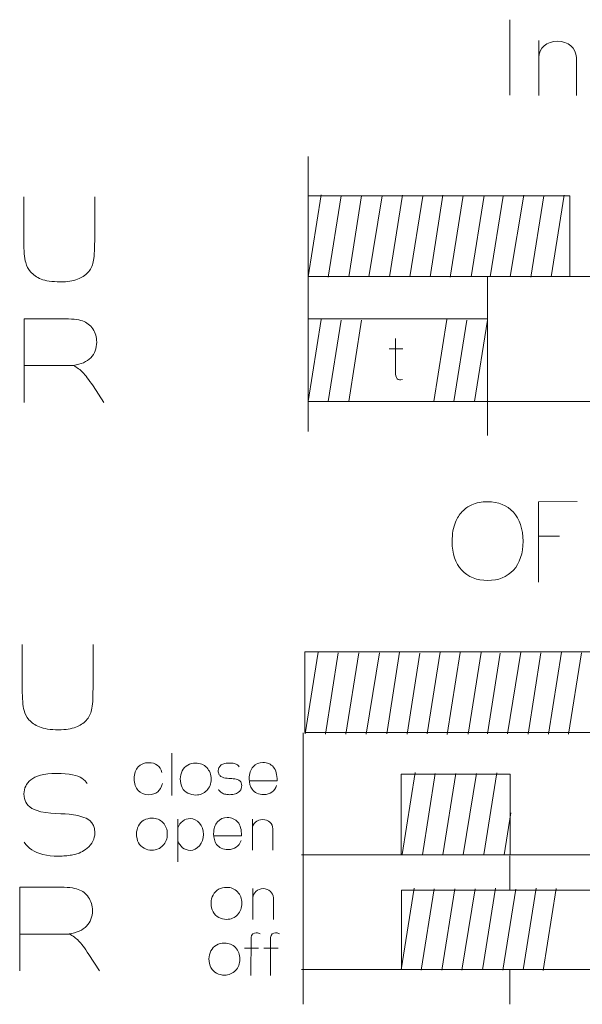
# Model space of a CAD drawing. Header units: millimetres. Extents: x 5 to 192, y 9 to 98.
# Tile 4 of 52: x 24 to 32, y 40 to 54. Entities that reach past the tile are written whole.
import ezdxf

# ---------------------------------------------------------------- set-up
doc = ezdxf.new("R2010")
doc.units = ezdxf.units.MM
doc.header["$MEASUREMENT"] = 0
doc.layers.add('Vrstva 1', color=7, linetype='Continuous')

msp = doc.modelspace()

# ---------------------------------------------------------------- linework, layer by layer
at = {"layer": 'Vrstva 1', "color": 250, "lineweight": 5}
for points in [[(30.63, 54.054), (30.63, 54.054), (30.63, 53.007), (30.63, 53.007)], [(31.028, 53.765), (31.028, 53.765), (31.028, 53.004), (31.028, 53.004)], [(31.55, 53.54), (31.55, 53.54), (31.55, 53.004), (31.55, 53.004)], [(27.834, 52.158), (27.834, 52.158), (27.834, 51.62), (27.834, 51.62)], [(28.013, 51.628), (28.013, 51.628), (27.833, 50.493), (27.833, 50.493)], [(28.29, 51.615), (28.29, 51.615), (28.111, 50.488), (28.111, 50.488)], [(28.575, 51.615), (28.575, 51.615), (28.397, 50.491), (28.397, 50.491)], [(28.859, 51.615), (28.859, 51.615), (28.675, 50.489), (28.675, 50.489)], [(29.14, 51.624), (29.14, 51.624), (28.961, 50.493), (28.961, 50.493)], [(29.421, 51.611), (29.421, 51.611), (29.243, 50.491), (29.243, 50.491)], [(29.702, 51.624), (29.702, 51.624), (29.523, 50.493), (29.523, 50.493)], [(29.98, 51.619), (29.98, 51.619), (29.8, 50.485), (29.8, 50.485)], [(30.271, 51.619), (30.271, 51.619), (30.092, 50.49), (30.092, 50.49)], [(30.534, 51.611), (30.534, 51.611), (30.356, 50.492), (30.356, 50.492)], [(30.82, 51.624), (30.82, 51.624), (30.635, 50.494), (30.635, 50.494)], [(31.098, 51.615), (31.098, 51.615), (30.919, 50.488), (30.919, 50.488)], [(31.382, 51.624), (31.382, 51.624), (31.203, 50.489), (31.203, 50.489)], [(27.834, 50.492), (27.834, 50.492), (27.834, 49.913), (27.834, 49.913)], [(30.318, 50.502), (30.318, 50.502), (30.318, 49.904), (30.318, 49.904)], [(31.459, 50.496), (31.459, 50.496), (32.885, 50.496), (32.885, 50.496)], [(28.013, 49.902), (28.013, 49.902), (27.833, 48.766), (27.833, 48.766)], [(28.29, 49.889), (28.29, 49.889), (28.111, 48.762), (28.111, 48.762)], [(28.575, 49.889), (28.575, 49.889), (28.397, 48.764), (28.397, 48.764)], [(29.756, 49.902), (29.756, 49.902), (29.575, 48.766), (29.575, 48.766)], [(30.032, 49.889), (30.032, 49.889), (29.854, 48.762), (29.854, 48.762)], [(30.318, 49.889), (30.318, 49.889), (30.139, 48.764), (30.139, 48.764)], [(28.956, 49.492), (28.956, 49.492), (29.144, 49.492), (29.144, 49.492)], [(24.591, 49.261), (24.591, 49.261), (23.895, 49.261), (23.895, 49.261)], [(27.834, 48.77), (27.834, 48.77), (27.834, 48.346), (27.834, 48.346)], [(30.318, 48.77), (30.318, 48.77), (30.318, 48.292), (30.318, 48.292)], [(30.324, 48.765), (30.324, 48.765), (32.89, 48.765), (32.89, 48.765)], [(31.025, 46.898), (31.025, 46.898), (31.317, 46.898), (31.317, 46.898)], [(27.974, 45.293), (27.974, 45.293), (27.794, 44.158), (27.794, 44.158)], [(28.251, 45.28), (28.251, 45.28), (28.072, 44.154), (28.072, 44.154)], [(28.537, 45.28), (28.537, 45.28), (28.358, 44.156), (28.358, 44.156)], [(28.821, 45.28), (28.821, 45.28), (28.636, 44.154), (28.636, 44.154)], [(29.101, 45.289), (29.101, 45.289), (28.922, 44.158), (28.922, 44.158)], [(29.382, 45.276), (29.382, 45.276), (29.205, 44.156), (29.205, 44.156)], [(29.663, 45.289), (29.663, 45.289), (29.484, 44.158), (29.484, 44.158)], [(29.942, 45.285), (29.942, 45.285), (29.762, 44.151), (29.762, 44.151)], [(30.233, 45.285), (30.233, 45.285), (30.053, 44.156), (30.053, 44.156)], [(30.495, 45.276), (30.495, 45.276), (30.318, 44.157), (30.318, 44.157)], [(30.781, 45.289), (30.781, 45.289), (30.597, 44.159), (30.597, 44.159)], [(31.059, 45.28), (31.059, 45.28), (30.881, 44.154), (30.881, 44.154)], [(31.343, 45.289), (31.343, 45.289), (31.164, 44.155), (31.164, 44.155)], [(31.621, 45.28), (31.621, 45.28), (31.443, 44.154), (31.443, 44.154)], [(27.764, 44.172), (27.764, 44.172), (27.764, 40.412), (27.764, 40.412)], [(25.946, 43.892), (25.946, 43.892), (25.947, 43.305), (25.947, 43.305)], [(29.318, 43.622), (29.318, 43.622), (29.138, 42.487), (29.138, 42.487)], [(29.595, 43.609), (29.595, 43.609), (29.416, 42.483), (29.416, 42.483)], [(29.881, 43.609), (29.881, 43.609), (29.702, 42.485), (29.702, 42.485)], [(30.165, 43.609), (30.165, 43.609), (29.98, 42.483), (29.98, 42.483)], [(30.446, 43.618), (30.446, 43.618), (30.266, 42.487), (30.266, 42.487)], [(26.026, 42.976), (26.026, 42.976), (26.026, 42.388), (26.026, 42.388)], [(27.062, 42.976), (27.062, 42.976), (27.062, 42.547), (27.062, 42.547)], [(30.641, 43.065), (30.641, 43.065), (30.549, 42.485), (30.549, 42.485)], [(27.345, 42.849), (27.345, 42.849), (27.345, 42.547), (27.345, 42.547)], [(27.741, 42.483), (27.741, 42.483), (34.183, 42.483), (34.183, 42.483)], [(30.63, 42.468), (30.63, 42.468), (30.63, 41.998), (30.63, 41.998)], [(29.302, 42.023), (29.302, 42.023), (29.122, 40.888), (29.122, 40.888)], [(30.429, 42.019), (30.429, 42.019), (30.249, 40.888), (30.249, 40.888)], [(30.991, 42.019), (30.991, 42.019), (30.811, 40.888), (30.811, 40.888)], [(27.069, 42.018), (27.069, 42.018), (27.069, 41.588), (27.069, 41.588)], [(27.352, 41.891), (27.352, 41.891), (27.352, 41.588), (27.352, 41.588)], [(29.579, 42.01), (29.579, 42.01), (29.4, 40.883), (29.4, 40.883)], [(29.864, 42.01), (29.864, 42.01), (29.686, 40.886), (29.686, 40.886)], [(30.148, 42.01), (30.148, 42.01), (29.964, 40.884), (29.964, 40.884)], [(30.71, 42.006), (30.71, 42.006), (30.532, 40.886), (30.532, 40.886)], [(31.269, 42.014), (31.269, 42.014), (31.089, 40.881), (31.089, 40.881)], [(24.532, 41.385), (24.532, 41.385), (23.837, 41.385), (23.837, 41.385)], [(26.951, 41.189), (26.951, 41.189), (27.148, 41.189), (27.148, 41.189)], [(27.221, 41.189), (27.221, 41.189), (27.418, 41.189), (27.418, 41.189)], [(27.74, 40.893), (27.74, 40.893), (29.125, 40.893), (29.125, 40.893)], [(30.63, 40.892), (30.63, 40.892), (30.63, 40.412), (30.63, 40.412)]]:
    msp.add_open_spline(points, degree=3, dxfattribs=at)
for points, knots in [([(31.028, 53.532), (31.028, 53.657), (31.145, 53.758), (31.289, 53.758), (31.289, 53.758), (31.433, 53.758), (31.55, 53.657), (31.55, 53.532)], [0, 0, 0, 0, 0.5, 0.5, 0.5, 0.5, 1, 1, 1, 1]), ([(24.876, 51.6), (24.876, 51.6), (24.876, 50.992), (24.876, 50.992), (24.876, 50.992), (24.876, 50.852), (24.869, 50.754), (24.856, 50.697), (24.856, 50.697), (24.842, 50.639), (24.818, 50.591), (24.782, 50.551), (24.782, 50.551), (24.746, 50.512), (24.697, 50.48), (24.637, 50.457), (24.637, 50.457), (24.577, 50.433), (24.498, 50.422), (24.4, 50.422), (24.4, 50.422), (24.283, 50.422), (24.194, 50.434), (24.133, 50.46), (24.133, 50.46), (24.072, 50.486), (24.024, 50.519), (23.989, 50.56), (23.989, 50.56), (23.954, 50.6), (23.931, 50.643), (23.92, 50.688), (23.92, 50.688), (23.903, 50.754), (23.895, 50.852), (23.895, 50.982), (23.895, 50.982), (23.895, 50.982), (23.895, 51.6), (23.895, 51.6)], [0, 0, 0, 0, 0.1, 0.1, 0.1, 0.1, 0.2, 0.2, 0.2, 0.2, 0.3, 0.3, 0.3, 0.3, 0.4, 0.4, 0.4, 0.4, 0.5, 0.5, 0.5, 0.5, 0.6, 0.6, 0.6, 0.6, 0.7, 0.7, 0.7, 0.7, 0.8, 0.8, 0.8, 0.8, 0.9, 0.9, 0.9, 0.9, 1, 1, 1, 1]), ([(27.834, 50.496), (27.834, 50.496), (31.458, 50.496), (31.458, 50.496), (31.458, 50.496), (31.458, 50.496), (31.458, 51.615), (31.458, 51.615), (31.458, 51.615), (31.458, 51.615), (27.834, 51.615), (27.834, 51.615), (27.834, 51.615), (27.834, 51.615), (27.834, 50.496), (27.834, 50.496)], [0, 0, 0, 0, 0.25, 0.25, 0.25, 0.25, 0.5, 0.5, 0.5, 0.5, 0.75, 0.75, 0.75, 0.75, 1, 1, 1, 1]), ([(23.898, 48.752), (23.898, 48.752), (23.898, 49.911), (23.898, 49.911), (23.898, 49.911), (23.898, 49.911), (24.421, 49.911), (24.421, 49.911), (24.421, 49.911), (24.552, 49.911), (24.647, 49.901), (24.707, 49.88), (24.707, 49.88), (24.767, 49.859), (24.814, 49.822), (24.85, 49.769), (24.85, 49.769), (24.886, 49.716), (24.904, 49.655), (24.904, 49.586), (24.904, 49.586), (24.904, 49.5), (24.876, 49.428), (24.822, 49.371), (24.822, 49.371), (24.768, 49.314), (24.687, 49.279), (24.579, 49.264), (24.579, 49.264), (24.633, 49.234), (24.677, 49.202), (24.712, 49.167), (24.712, 49.167), (24.747, 49.131), (24.794, 49.069), (24.853, 48.979), (24.853, 48.979), (24.853, 48.979), (25.004, 48.752), (25.004, 48.752)], [0, 0, 0, 0, 0.1, 0.1, 0.1, 0.1, 0.2, 0.2, 0.2, 0.2, 0.3, 0.3, 0.3, 0.3, 0.4, 0.4, 0.4, 0.4, 0.5, 0.5, 0.5, 0.5, 0.6, 0.6, 0.6, 0.6, 0.7, 0.7, 0.7, 0.7, 0.8, 0.8, 0.8, 0.8, 0.9, 0.9, 0.9, 0.9, 1, 1, 1, 1]), ([(30.321, 49.91), (30.321, 49.91), (27.834, 49.91), (27.834, 49.91), (27.834, 49.91), (27.834, 49.91), (27.834, 48.765), (27.834, 48.765), (27.834, 48.765), (27.834, 48.765), (30.321, 48.765), (30.321, 48.765), (30.321, 48.765), (30.321, 48.765), (30.321, 49.91), (30.321, 49.91)], [0, 0, 0, 0, 0.25, 0.25, 0.25, 0.25, 0.5, 0.5, 0.5, 0.5, 0.75, 0.75, 0.75, 0.75, 1, 1, 1, 1]), ([(29.045, 49.638), (29.045, 49.638), (29.045, 49.173), (29.045, 49.173), (29.045, 49.173), (29.045, 49.089), (29.072, 49.042), (29.142, 49.07)], [0, 0, 0, 0, 0.5, 0.5, 0.5, 0.5, 1, 1, 1, 1]), ([(29.829, 46.823), (29.829, 46.931), (29.844, 47.021), (29.875, 47.094), (29.875, 47.094), (29.898, 47.147), (29.93, 47.196), (29.97, 47.239), (29.97, 47.239), (30.009, 47.281), (30.053, 47.313), (30.1, 47.333), (30.1, 47.333), (30.164, 47.361), (30.236, 47.375), (30.319, 47.375), (30.319, 47.375), (30.468, 47.375), (30.587, 47.327), (30.677, 47.23), (30.677, 47.23), (30.766, 47.134), (30.811, 47), (30.811, 46.828), (30.811, 46.828), (30.811, 46.658), (30.767, 46.524), (30.678, 46.428), (30.678, 46.428), (30.589, 46.332), (30.47, 46.284), (30.322, 46.284), (30.322, 46.284), (30.171, 46.284), (30.051, 46.332), (29.962, 46.427), (29.962, 46.427), (29.873, 46.523), (29.829, 46.655), (29.829, 46.823)], [0, 0, 0, 0, 0.1, 0.1, 0.1, 0.1, 0.2, 0.2, 0.2, 0.2, 0.3, 0.3, 0.3, 0.3, 0.4, 0.4, 0.4, 0.4, 0.5, 0.5, 0.5, 0.5, 0.6, 0.6, 0.6, 0.6, 0.7, 0.7, 0.7, 0.7, 0.8, 0.8, 0.8, 0.8, 0.9, 0.9, 0.9, 0.9, 1, 1, 1, 1]), ([(31.025, 46.259), (31.025, 46.259), (31.025, 47.376), (31.025, 47.376), (31.025, 47.376), (31.025, 47.376), (31.561, 47.378), (31.561, 47.378)], [0, 0, 0, 0, 0.5, 0.5, 0.5, 0.5, 1, 1, 1, 1]), ([(24.853, 45.395), (24.853, 45.395), (24.853, 44.786), (24.853, 44.786), (24.853, 44.786), (24.853, 44.647), (24.847, 44.549), (24.833, 44.491), (24.833, 44.491), (24.82, 44.434), (24.795, 44.385), (24.759, 44.346), (24.759, 44.346), (24.723, 44.306), (24.674, 44.275), (24.614, 44.251), (24.614, 44.251), (24.554, 44.228), (24.475, 44.216), (24.377, 44.216), (24.377, 44.216), (24.26, 44.216), (24.171, 44.229), (24.11, 44.255), (24.11, 44.255), (24.05, 44.28), (24.002, 44.313), (23.966, 44.354), (23.966, 44.354), (23.931, 44.395), (23.908, 44.438), (23.897, 44.483), (23.897, 44.483), (23.881, 44.549), (23.873, 44.647), (23.873, 44.777), (23.873, 44.777), (23.873, 44.777), (23.873, 45.395), (23.873, 45.395)], [0, 0, 0, 0, 0.1, 0.1, 0.1, 0.1, 0.2, 0.2, 0.2, 0.2, 0.3, 0.3, 0.3, 0.3, 0.4, 0.4, 0.4, 0.4, 0.5, 0.5, 0.5, 0.5, 0.6, 0.6, 0.6, 0.6, 0.7, 0.7, 0.7, 0.7, 0.8, 0.8, 0.8, 0.8, 0.9, 0.9, 0.9, 0.9, 1, 1, 1, 1]), ([(27.787, 44.178), (27.787, 44.178), (39.255, 44.178), (39.255, 44.178), (39.255, 44.178), (39.255, 44.178), (39.255, 45.297), (39.255, 45.297), (39.255, 45.297), (39.255, 45.297), (27.787, 45.297), (27.787, 45.297), (27.787, 45.297), (27.787, 45.297), (27.787, 44.178), (27.787, 44.178)], [0, 0, 0, 0, 0.25, 0.25, 0.25, 0.25, 0.5, 0.5, 0.5, 0.5, 0.75, 0.75, 0.75, 0.75, 1, 1, 1, 1]), ([(25.814, 43.469), (25.803, 43.419), (25.781, 43.381), (25.749, 43.355), (25.749, 43.355), (25.718, 43.329), (25.675, 43.316), (25.622, 43.316), (25.622, 43.316), (25.562, 43.316), (25.513, 43.336), (25.478, 43.375), (25.478, 43.375), (25.442, 43.414), (25.424, 43.468), (25.424, 43.537), (25.424, 43.537), (25.424, 43.607), (25.442, 43.662), (25.478, 43.7), (25.478, 43.7), (25.514, 43.74), (25.563, 43.759), (25.624, 43.759), (25.624, 43.759), (25.674, 43.759), (25.714, 43.748), (25.744, 43.726), (25.744, 43.726), (25.774, 43.703), (25.795, 43.67), (25.808, 43.624)], [0, 0, 0, 0, 0.125, 0.125, 0.125, 0.125, 0.25, 0.25, 0.25, 0.25, 0.375, 0.375, 0.375, 0.375, 0.5, 0.5, 0.5, 0.5, 0.625, 0.625, 0.625, 0.625, 0.75, 0.75, 0.75, 0.75, 0.875, 0.875, 0.875, 0.875, 1, 1, 1, 1]), ([(26.062, 43.538), (26.062, 43.575), (26.071, 43.612), (26.089, 43.646), (26.089, 43.646), (26.107, 43.681), (26.132, 43.708), (26.165, 43.726), (26.165, 43.726), (26.198, 43.744), (26.235, 43.754), (26.275, 43.754), (26.275, 43.754), (26.337, 43.754), (26.389, 43.733), (26.429, 43.691), (26.429, 43.691), (26.469, 43.65), (26.489, 43.597), (26.489, 43.533), (26.489, 43.533), (26.489, 43.469), (26.469, 43.416), (26.428, 43.374), (26.428, 43.374), (26.388, 43.332), (26.337, 43.311), (26.276, 43.311), (26.276, 43.311), (26.238, 43.311), (26.202, 43.32), (26.167, 43.337), (26.167, 43.337), (26.133, 43.355), (26.107, 43.38), (26.089, 43.414), (26.089, 43.414), (26.071, 43.448), (26.062, 43.49), (26.062, 43.538)], [0, 0, 0, 0, 0.1, 0.1, 0.1, 0.1, 0.2, 0.2, 0.2, 0.2, 0.3, 0.3, 0.3, 0.3, 0.4, 0.4, 0.4, 0.4, 0.5, 0.5, 0.5, 0.5, 0.6, 0.6, 0.6, 0.6, 0.7, 0.7, 0.7, 0.7, 0.8, 0.8, 0.8, 0.8, 0.9, 0.9, 0.9, 0.9, 1, 1, 1, 1]), ([(26.879, 43.701), (26.879, 43.701), (26.868, 43.715), (26.868, 43.715), (26.868, 43.715), (26.868, 43.715), (26.854, 43.729), (26.854, 43.729), (26.854, 43.729), (26.854, 43.729), (26.846, 43.734), (26.846, 43.734), (26.846, 43.734), (26.846, 43.734), (26.836, 43.739), (26.836, 43.739), (26.836, 43.739), (26.836, 43.739), (26.824, 43.744), (26.824, 43.744), (26.824, 43.744), (26.824, 43.744), (26.81, 43.748), (26.81, 43.748), (26.81, 43.748), (26.81, 43.748), (26.795, 43.751), (26.795, 43.751), (26.795, 43.751), (26.795, 43.751), (26.759, 43.754), (26.759, 43.754), (26.759, 43.754), (26.759, 43.754), (26.717, 43.754), (26.717, 43.754), (26.717, 43.754), (26.717, 43.754), (26.697, 43.752), (26.697, 43.752), (26.697, 43.752), (26.697, 43.752), (26.68, 43.749), (26.68, 43.749), (26.68, 43.749), (26.68, 43.749), (26.664, 43.745), (26.664, 43.745), (26.664, 43.745), (26.664, 43.745), (26.651, 43.74), (26.651, 43.74), (26.651, 43.74), (26.651, 43.74), (26.639, 43.735), (26.639, 43.735), (26.639, 43.735), (26.639, 43.735), (26.629, 43.728), (26.629, 43.728), (26.629, 43.728), (26.629, 43.728), (26.62, 43.721), (26.62, 43.721), (26.62, 43.721), (26.62, 43.721), (26.613, 43.713), (26.613, 43.713), (26.613, 43.713), (26.613, 43.713), (26.606, 43.704), (26.606, 43.704), (26.606, 43.704), (26.606, 43.704), (26.601, 43.695), (26.601, 43.695), (26.601, 43.695), (26.601, 43.695), (26.596, 43.686), (26.596, 43.686), (26.596, 43.686), (26.596, 43.686), (26.593, 43.677), (26.593, 43.677), (26.593, 43.677), (26.593, 43.677), (26.591, 43.667), (26.591, 43.667), (26.591, 43.667), (26.591, 43.667), (26.589, 43.657), (26.589, 43.657), (26.589, 43.657), (26.589, 43.657), (26.589, 43.645), (26.589, 43.645), (26.589, 43.645), (26.589, 43.645), (26.589, 43.633), (26.589, 43.633), (26.589, 43.633), (26.589, 43.633), (26.591, 43.621), (26.591, 43.621), (26.591, 43.621), (26.591, 43.621), (26.594, 43.611), (26.594, 43.611), (26.594, 43.611), (26.594, 43.611), (26.597, 43.602), (26.597, 43.602), (26.597, 43.602), (26.597, 43.602), (26.602, 43.593), (26.602, 43.593), (26.602, 43.593), (26.602, 43.593), (26.608, 43.585), (26.608, 43.585), (26.608, 43.585), (26.608, 43.585), (26.615, 43.577), (26.615, 43.577), (26.615, 43.577), (26.615, 43.577), (26.625, 43.569), (26.625, 43.569), (26.625, 43.569), (26.675, 43.537), (26.751, 43.543), (26.796, 43.538), (26.796, 43.538), (26.824, 43.533), (26.846, 43.53), (26.874, 43.517), (26.874, 43.517), (26.874, 43.517), (26.89, 43.505), (26.89, 43.505), (26.89, 43.505), (26.89, 43.505), (26.9, 43.493), (26.9, 43.493), (26.9, 43.493), (26.9, 43.493), (26.907, 43.479), (26.907, 43.479), (26.907, 43.479), (26.907, 43.479), (26.911, 43.462), (26.911, 43.462), (26.911, 43.462), (26.911, 43.462), (26.913, 43.44), (26.913, 43.44), (26.913, 43.44), (26.913, 43.44), (26.912, 43.428), (26.912, 43.428), (26.912, 43.428), (26.912, 43.428), (26.911, 43.417), (26.911, 43.417), (26.911, 43.417), (26.911, 43.417), (26.908, 43.406), (26.908, 43.406), (26.908, 43.406), (26.908, 43.406), (26.904, 43.395), (26.904, 43.395), (26.904, 43.395), (26.904, 43.395), (26.899, 43.385), (26.899, 43.385), (26.899, 43.385), (26.899, 43.385), (26.893, 43.375), (26.893, 43.375), (26.893, 43.375), (26.893, 43.375), (26.885, 43.365), (26.885, 43.365), (26.885, 43.365), (26.885, 43.365), (26.87, 43.351), (26.87, 43.351), (26.87, 43.351), (26.861, 43.343), (26.851, 43.338), (26.841, 43.333), (26.841, 43.333), (26.841, 43.333), (26.826, 43.327), (26.826, 43.327), (26.826, 43.327), (26.826, 43.327), (26.807, 43.322), (26.807, 43.322), (26.807, 43.322), (26.797, 43.32), (26.788, 43.319), (26.778, 43.318), (26.778, 43.318), (26.768, 43.317), (26.758, 43.316), (26.748, 43.316), (26.748, 43.316), (26.748, 43.316), (26.728, 43.317), (26.728, 43.317), (26.728, 43.317), (26.728, 43.317), (26.709, 43.318), (26.709, 43.318), (26.709, 43.318), (26.709, 43.318), (26.691, 43.321), (26.691, 43.321), (26.691, 43.321), (26.691, 43.321), (26.675, 43.325), (26.675, 43.325), (26.675, 43.325), (26.675, 43.325), (26.661, 43.33), (26.661, 43.33), (26.661, 43.33), (26.661, 43.33), (26.647, 43.336), (26.647, 43.336), (26.647, 43.336), (26.647, 43.336), (26.636, 43.343), (26.636, 43.343), (26.636, 43.343), (26.636, 43.343), (26.625, 43.35), (26.625, 43.35), (26.625, 43.35), (26.625, 43.35), (26.615, 43.359), (26.615, 43.359), (26.615, 43.359), (26.615, 43.359), (26.606, 43.368), (26.606, 43.368), (26.606, 43.368), (26.606, 43.368), (26.598, 43.378), (26.598, 43.378), (26.598, 43.378), (26.598, 43.378), (26.59, 43.39), (26.59, 43.39)], [0, 0, 0, 0, 0.015625, 0.015625, 0.015625, 0.015625, 0.03125, 0.03125, 0.03125, 0.03125, 0.046875, 0.046875, 0.046875, 0.046875, 0.0625, 0.0625, 0.0625, 0.0625, 0.078125, 0.078125, 0.078125, 0.078125, 0.09375, 0.09375, 0.09375, 0.09375, 0.109375, 0.109375, 0.109375, 0.109375, 0.125, 0.125, 0.125, 0.125, 0.140625, 0.140625, 0.140625, 0.140625, 0.15625, 0.15625, 0.15625, 0.15625, 0.171875, 0.171875, 0.171875, 0.171875, 0.1875, 0.1875, 0.1875, 0.1875, 0.203125, 0.203125, 0.203125, 0.203125, 0.21875, 0.21875, 0.21875, 0.21875, 0.234375, 0.234375, 0.234375, 0.234375, 0.25, 0.25, 0.25, 0.25, 0.265625, 0.265625, 0.265625, 0.265625, 0.28125, 0.28125, 0.28125, 0.28125, 0.296875, 0.296875, 0.296875, 0.296875, 0.3125, 0.3125, 0.3125, 0.3125, 0.328125, 0.328125, 0.328125, 0.328125, 0.34375, 0.34375, 0.34375, 0.34375, 0.359375, 0.359375, 0.359375, 0.359375, 0.375, 0.375, 0.375, 0.375, 0.390625, 0.390625, 0.390625, 0.390625, 0.40625, 0.40625, 0.40625, 0.40625, 0.421875, 0.421875, 0.421875, 0.421875, 0.4375, 0.4375, 0.4375, 0.4375, 0.453125, 0.453125, 0.453125, 0.453125, 0.46875, 0.46875, 0.46875, 0.46875, 0.484375, 0.484375, 0.484375, 0.484375, 0.5, 0.5, 0.5, 0.5, 0.515625, 0.515625, 0.515625, 0.515625, 0.53125, 0.53125, 0.53125, 0.53125, 0.546875, 0.546875, 0.546875, 0.546875, 0.5625, 0.5625, 0.5625, 0.5625, 0.578125, 0.578125, 0.578125, 0.578125, 0.59375, 0.59375, 0.59375, 0.59375, 0.609375, 0.609375, 0.609375, 0.609375, 0.625, 0.625, 0.625, 0.625, 0.640625, 0.640625, 0.640625, 0.640625, 0.65625, 0.65625, 0.65625, 0.65625, 0.671875, 0.671875, 0.671875, 0.671875, 0.6875, 0.6875, 0.6875, 0.6875, 0.703125, 0.703125, 0.703125, 0.703125, 0.71875, 0.71875, 0.71875, 0.71875, 0.734375, 0.734375, 0.734375, 0.734375, 0.75, 0.75, 0.75, 0.75, 0.765625, 0.765625, 0.765625, 0.765625, 0.78125, 0.78125, 0.78125, 0.78125, 0.796875, 0.796875, 0.796875, 0.796875, 0.8125, 0.8125, 0.8125, 0.8125, 0.828125, 0.828125, 0.828125, 0.828125, 0.84375, 0.84375, 0.84375, 0.84375, 0.859375, 0.859375, 0.859375, 0.859375, 0.875, 0.875, 0.875, 0.875, 0.890625, 0.890625, 0.890625, 0.890625, 0.90625, 0.90625, 0.90625, 0.90625, 0.921875, 0.921875, 0.921875, 0.921875, 0.9375, 0.9375, 0.9375, 0.9375, 0.953125, 0.953125, 0.953125, 0.953125, 0.96875, 0.96875, 0.96875, 0.96875, 0.984375, 0.984375, 0.984375, 0.984375, 1, 1, 1, 1]), ([(27.397, 43.445), (27.383, 43.404), (27.361, 43.372), (27.331, 43.351), (27.331, 43.351), (27.301, 43.329), (27.263, 43.319), (27.217, 43.319), (27.217, 43.319), (27.146, 43.319), (27.092, 43.343), (27.058, 43.391), (27.058, 43.391), (27.031, 43.43), (27.017, 43.478), (27.017, 43.537), (27.017, 43.537), (27.017, 43.607), (27.035, 43.662), (27.071, 43.702), (27.071, 43.702), (27.107, 43.742), (27.152, 43.762), (27.207, 43.762), (27.207, 43.762), (27.268, 43.762), (27.317, 43.741), (27.352, 43.699), (27.352, 43.699), (27.388, 43.658), (27.405, 43.594), (27.403, 43.508), (27.403, 43.508), (27.403, 43.508), (27.018, 43.508), (27.018, 43.508)], [0, 0, 0, 0, 0.111111, 0.111111, 0.111111, 0.111111, 0.222222, 0.222222, 0.222222, 0.222222, 0.333333, 0.333333, 0.333333, 0.333333, 0.444444, 0.444444, 0.444444, 0.444444, 0.555556, 0.555556, 0.555556, 0.555556, 0.666667, 0.666667, 0.666667, 0.666667, 0.777778, 0.777778, 0.777778, 0.777778, 0.888889, 0.888889, 0.888889, 0.888889, 1, 1, 1, 1]), ([(24.774, 43.472), (24.774, 43.472), (24.743, 43.509), (24.743, 43.509), (24.743, 43.509), (24.743, 43.509), (24.698, 43.544), (24.698, 43.544), (24.698, 43.544), (24.698, 43.544), (24.674, 43.558), (24.674, 43.558), (24.674, 43.558), (24.674, 43.558), (24.644, 43.571), (24.644, 43.571), (24.644, 43.571), (24.644, 43.571), (24.609, 43.583), (24.609, 43.583), (24.609, 43.583), (24.609, 43.583), (24.567, 43.593), (24.567, 43.593), (24.567, 43.593), (24.567, 43.593), (24.521, 43.601), (24.521, 43.601), (24.521, 43.601), (24.521, 43.601), (24.411, 43.611), (24.411, 43.611), (24.411, 43.611), (24.411, 43.611), (24.284, 43.611), (24.284, 43.611), (24.284, 43.611), (24.284, 43.611), (24.225, 43.606), (24.225, 43.606), (24.225, 43.606), (24.225, 43.606), (24.172, 43.598), (24.172, 43.598), (24.172, 43.598), (24.172, 43.598), (24.125, 43.587), (24.125, 43.587), (24.125, 43.587), (24.125, 43.587), (24.084, 43.574), (24.084, 43.574), (24.084, 43.574), (24.084, 43.574), (24.049, 43.559), (24.049, 43.559), (24.049, 43.559), (24.049, 43.559), (24.019, 43.542), (24.019, 43.542), (24.019, 43.542), (24.019, 43.542), (23.993, 43.523), (23.993, 43.523), (23.993, 43.523), (23.993, 43.523), (23.969, 43.502), (23.969, 43.502), (23.969, 43.502), (23.969, 43.502), (23.949, 43.479), (23.949, 43.479), (23.949, 43.479), (23.949, 43.479), (23.933, 43.456), (23.933, 43.456), (23.933, 43.456), (23.933, 43.456), (23.92, 43.433), (23.92, 43.433), (23.92, 43.433), (23.92, 43.433), (23.91, 43.409), (23.91, 43.409), (23.91, 43.409), (23.91, 43.409), (23.902, 43.383), (23.902, 43.383), (23.902, 43.383), (23.902, 43.383), (23.898, 43.355), (23.898, 43.355), (23.898, 43.355), (23.898, 43.355), (23.896, 43.326), (23.896, 43.326), (23.896, 43.326), (23.896, 43.326), (23.898, 43.292), (23.898, 43.292), (23.898, 43.292), (23.898, 43.292), (23.903, 43.262), (23.903, 43.262), (23.903, 43.262), (23.903, 43.262), (23.912, 43.235), (23.912, 43.235), (23.912, 43.235), (23.912, 43.235), (23.923, 43.211), (23.923, 43.211), (23.923, 43.211), (23.923, 43.211), (23.937, 43.188), (23.937, 43.188), (23.937, 43.188), (23.937, 43.188), (23.955, 43.167), (23.955, 43.167), (23.955, 43.167), (23.955, 43.167), (23.977, 43.146), (23.977, 43.146), (23.977, 43.146), (23.977, 43.146), (24.005, 43.126), (24.005, 43.126), (24.005, 43.126), (24.158, 43.044), (24.387, 43.059), (24.523, 43.046), (24.523, 43.046), (24.608, 43.031), (24.674, 43.025), (24.759, 42.99), (24.759, 42.99), (24.759, 42.99), (24.808, 42.958), (24.808, 42.958), (24.808, 42.958), (24.808, 42.958), (24.838, 42.927), (24.838, 42.927), (24.838, 42.927), (24.838, 42.927), (24.859, 42.891), (24.859, 42.891), (24.859, 42.891), (24.859, 42.891), (24.873, 42.846), (24.873, 42.846), (24.873, 42.846), (24.873, 42.846), (24.878, 42.789), (24.878, 42.789), (24.878, 42.789), (24.878, 42.789), (24.876, 42.757), (24.876, 42.757), (24.876, 42.757), (24.876, 42.757), (24.871, 42.728), (24.871, 42.728), (24.871, 42.728), (24.871, 42.728), (24.863, 42.699), (24.863, 42.699), (24.863, 42.699), (24.863, 42.699), (24.851, 42.672), (24.851, 42.672), (24.851, 42.672), (24.851, 42.672), (24.836, 42.645), (24.836, 42.645), (24.836, 42.645), (24.836, 42.645), (24.816, 42.619), (24.816, 42.619), (24.816, 42.619), (24.816, 42.619), (24.793, 42.593), (24.793, 42.593), (24.793, 42.593), (24.793, 42.593), (24.748, 42.555), (24.748, 42.555), (24.748, 42.555), (24.72, 42.536), (24.691, 42.521), (24.66, 42.508), (24.66, 42.508), (24.66, 42.508), (24.615, 42.493), (24.615, 42.493), (24.615, 42.493), (24.615, 42.493), (24.557, 42.48), (24.557, 42.48), (24.557, 42.48), (24.528, 42.475), (24.499, 42.471), (24.469, 42.469), (24.469, 42.469), (24.439, 42.467), (24.409, 42.465), (24.379, 42.465), (24.379, 42.465), (24.379, 42.465), (24.317, 42.466), (24.317, 42.466), (24.317, 42.466), (24.317, 42.466), (24.26, 42.471), (24.26, 42.471), (24.26, 42.471), (24.26, 42.471), (24.207, 42.478), (24.207, 42.478), (24.207, 42.478), (24.207, 42.478), (24.159, 42.488), (24.159, 42.488), (24.159, 42.488), (24.159, 42.488), (24.114, 42.501), (24.114, 42.501), (24.114, 42.501), (24.114, 42.501), (24.074, 42.516), (24.074, 42.516), (24.074, 42.516), (24.074, 42.516), (24.038, 42.534), (24.038, 42.534), (24.038, 42.534), (24.038, 42.534), (24.005, 42.554), (24.005, 42.554), (24.005, 42.554), (24.005, 42.554), (23.975, 42.576), (23.975, 42.576), (23.975, 42.576), (23.975, 42.576), (23.948, 42.6), (23.948, 42.6), (23.948, 42.6), (23.948, 42.6), (23.924, 42.625), (23.924, 42.625), (23.924, 42.625), (23.924, 42.625), (23.9, 42.657), (23.9, 42.657)], [0, 0, 0, 0, 0.015625, 0.015625, 0.015625, 0.015625, 0.03125, 0.03125, 0.03125, 0.03125, 0.046875, 0.046875, 0.046875, 0.046875, 0.0625, 0.0625, 0.0625, 0.0625, 0.078125, 0.078125, 0.078125, 0.078125, 0.09375, 0.09375, 0.09375, 0.09375, 0.109375, 0.109375, 0.109375, 0.109375, 0.125, 0.125, 0.125, 0.125, 0.140625, 0.140625, 0.140625, 0.140625, 0.15625, 0.15625, 0.15625, 0.15625, 0.171875, 0.171875, 0.171875, 0.171875, 0.1875, 0.1875, 0.1875, 0.1875, 0.203125, 0.203125, 0.203125, 0.203125, 0.21875, 0.21875, 0.21875, 0.21875, 0.234375, 0.234375, 0.234375, 0.234375, 0.25, 0.25, 0.25, 0.25, 0.265625, 0.265625, 0.265625, 0.265625, 0.28125, 0.28125, 0.28125, 0.28125, 0.296875, 0.296875, 0.296875, 0.296875, 0.3125, 0.3125, 0.3125, 0.3125, 0.328125, 0.328125, 0.328125, 0.328125, 0.34375, 0.34375, 0.34375, 0.34375, 0.359375, 0.359375, 0.359375, 0.359375, 0.375, 0.375, 0.375, 0.375, 0.390625, 0.390625, 0.390625, 0.390625, 0.40625, 0.40625, 0.40625, 0.40625, 0.421875, 0.421875, 0.421875, 0.421875, 0.4375, 0.4375, 0.4375, 0.4375, 0.453125, 0.453125, 0.453125, 0.453125, 0.46875, 0.46875, 0.46875, 0.46875, 0.484375, 0.484375, 0.484375, 0.484375, 0.5, 0.5, 0.5, 0.5, 0.515625, 0.515625, 0.515625, 0.515625, 0.53125, 0.53125, 0.53125, 0.53125, 0.546875, 0.546875, 0.546875, 0.546875, 0.5625, 0.5625, 0.5625, 0.5625, 0.578125, 0.578125, 0.578125, 0.578125, 0.59375, 0.59375, 0.59375, 0.59375, 0.609375, 0.609375, 0.609375, 0.609375, 0.625, 0.625, 0.625, 0.625, 0.640625, 0.640625, 0.640625, 0.640625, 0.65625, 0.65625, 0.65625, 0.65625, 0.671875, 0.671875, 0.671875, 0.671875, 0.6875, 0.6875, 0.6875, 0.6875, 0.703125, 0.703125, 0.703125, 0.703125, 0.71875, 0.71875, 0.71875, 0.71875, 0.734375, 0.734375, 0.734375, 0.734375, 0.75, 0.75, 0.75, 0.75, 0.765625, 0.765625, 0.765625, 0.765625, 0.78125, 0.78125, 0.78125, 0.78125, 0.796875, 0.796875, 0.796875, 0.796875, 0.8125, 0.8125, 0.8125, 0.8125, 0.828125, 0.828125, 0.828125, 0.828125, 0.84375, 0.84375, 0.84375, 0.84375, 0.859375, 0.859375, 0.859375, 0.859375, 0.875, 0.875, 0.875, 0.875, 0.890625, 0.890625, 0.890625, 0.890625, 0.90625, 0.90625, 0.90625, 0.90625, 0.921875, 0.921875, 0.921875, 0.921875, 0.9375, 0.9375, 0.9375, 0.9375, 0.953125, 0.953125, 0.953125, 0.953125, 0.96875, 0.96875, 0.96875, 0.96875, 0.984375, 0.984375, 0.984375, 0.984375, 1, 1, 1, 1]), ([(29.121, 42.483), (29.121, 42.483), (30.631, 42.483), (30.631, 42.483), (30.631, 42.483), (30.631, 42.483), (30.631, 43.602), (30.631, 43.602), (30.631, 43.602), (30.631, 43.602), (29.121, 43.602), (29.121, 43.602), (29.121, 43.602), (29.121, 43.602), (29.121, 42.483), (29.121, 42.483)], [0, 0, 0, 0, 0.25, 0.25, 0.25, 0.25, 0.5, 0.5, 0.5, 0.5, 0.75, 0.75, 0.75, 0.75, 1, 1, 1, 1]), ([(25.456, 42.775), (25.456, 42.812), (25.465, 42.848), (25.483, 42.883), (25.483, 42.883), (25.501, 42.918), (25.526, 42.945), (25.559, 42.963), (25.559, 42.963), (25.592, 42.981), (25.628, 42.991), (25.669, 42.991), (25.669, 42.991), (25.731, 42.991), (25.783, 42.97), (25.823, 42.928), (25.823, 42.928), (25.863, 42.886), (25.882, 42.834), (25.882, 42.77), (25.882, 42.77), (25.882, 42.706), (25.862, 42.653), (25.822, 42.611), (25.822, 42.611), (25.782, 42.569), (25.731, 42.548), (25.67, 42.548), (25.67, 42.548), (25.632, 42.548), (25.596, 42.556), (25.561, 42.574), (25.561, 42.574), (25.527, 42.592), (25.501, 42.617), (25.483, 42.651), (25.483, 42.651), (25.465, 42.685), (25.456, 42.726), (25.456, 42.775)], [0, 0, 0, 0, 0.1, 0.1, 0.1, 0.1, 0.2, 0.2, 0.2, 0.2, 0.3, 0.3, 0.3, 0.3, 0.4, 0.4, 0.4, 0.4, 0.5, 0.5, 0.5, 0.5, 0.6, 0.6, 0.6, 0.6, 0.7, 0.7, 0.7, 0.7, 0.8, 0.8, 0.8, 0.8, 0.9, 0.9, 0.9, 0.9, 1, 1, 1, 1]), ([(26.028, 42.859), (26.059, 42.936), (26.125, 42.986), (26.197, 42.986), (26.197, 42.986), (26.3, 42.986), (26.384, 42.887), (26.384, 42.765), (26.384, 42.765), (26.384, 42.644), (26.3, 42.545), (26.197, 42.545), (26.197, 42.545), (26.122, 42.545), (26.055, 42.598), (26.026, 42.679)], [0, 0, 0, 0, 0.25, 0.25, 0.25, 0.25, 0.5, 0.5, 0.5, 0.5, 0.75, 0.75, 0.75, 0.75, 1, 1, 1, 1]), ([(26.904, 42.681), (26.89, 42.64), (26.868, 42.609), (26.838, 42.588), (26.838, 42.588), (26.808, 42.566), (26.77, 42.556), (26.724, 42.556), (26.724, 42.556), (26.652, 42.556), (26.599, 42.58), (26.565, 42.628), (26.565, 42.628), (26.537, 42.666), (26.524, 42.715), (26.524, 42.774), (26.524, 42.774), (26.524, 42.844), (26.542, 42.899), (26.578, 42.939), (26.578, 42.939), (26.613, 42.979), (26.659, 42.999), (26.713, 42.999), (26.713, 42.999), (26.775, 42.999), (26.823, 42.978), (26.859, 42.936), (26.859, 42.936), (26.894, 42.894), (26.912, 42.831), (26.91, 42.745), (26.91, 42.745), (26.91, 42.745), (26.525, 42.745), (26.525, 42.745)], [0, 0, 0, 0, 0.111111, 0.111111, 0.111111, 0.111111, 0.222222, 0.222222, 0.222222, 0.222222, 0.333333, 0.333333, 0.333333, 0.333333, 0.444444, 0.444444, 0.444444, 0.444444, 0.555556, 0.555556, 0.555556, 0.555556, 0.666667, 0.666667, 0.666667, 0.666667, 0.777778, 0.777778, 0.777778, 0.777778, 0.888889, 0.888889, 0.888889, 0.888889, 1, 1, 1, 1]), ([(27.062, 42.845), (27.062, 42.915), (27.126, 42.972), (27.204, 42.972), (27.204, 42.972), (27.282, 42.972), (27.345, 42.915), (27.345, 42.845)], [0, 0, 0, 0, 0.5, 0.5, 0.5, 0.5, 1, 1, 1, 1]), ([(23.839, 40.877), (23.839, 40.877), (23.839, 42.036), (23.839, 42.036), (23.839, 42.036), (23.839, 42.036), (24.362, 42.036), (24.362, 42.036), (24.362, 42.036), (24.494, 42.036), (24.589, 42.025), (24.649, 42.004), (24.649, 42.004), (24.708, 41.983), (24.756, 41.947), (24.792, 41.893), (24.792, 41.893), (24.828, 41.84), (24.845, 41.779), (24.845, 41.711), (24.845, 41.711), (24.845, 41.624), (24.818, 41.552), (24.764, 41.495), (24.764, 41.495), (24.71, 41.439), (24.629, 41.403), (24.521, 41.388), (24.521, 41.388), (24.575, 41.359), (24.619, 41.326), (24.654, 41.291), (24.654, 41.291), (24.689, 41.255), (24.736, 41.193), (24.795, 41.103), (24.795, 41.103), (24.795, 41.103), (24.945, 40.877), (24.945, 40.877)], [0, 0, 0, 0, 0.1, 0.1, 0.1, 0.1, 0.2, 0.2, 0.2, 0.2, 0.3, 0.3, 0.3, 0.3, 0.4, 0.4, 0.4, 0.4, 0.5, 0.5, 0.5, 0.5, 0.6, 0.6, 0.6, 0.6, 0.7, 0.7, 0.7, 0.7, 0.8, 0.8, 0.8, 0.8, 0.9, 0.9, 0.9, 0.9, 1, 1, 1, 1]), ([(26.49, 41.817), (26.49, 41.854), (26.499, 41.89), (26.517, 41.925), (26.517, 41.925), (26.535, 41.96), (26.56, 41.986), (26.593, 42.005), (26.593, 42.005), (26.626, 42.023), (26.662, 42.032), (26.703, 42.032), (26.703, 42.032), (26.765, 42.032), (26.816, 42.011), (26.856, 41.97), (26.856, 41.97), (26.896, 41.928), (26.916, 41.875), (26.916, 41.812), (26.916, 41.812), (26.916, 41.748), (26.896, 41.695), (26.856, 41.653), (26.856, 41.653), (26.816, 41.61), (26.765, 41.589), (26.704, 41.589), (26.704, 41.589), (26.666, 41.589), (26.63, 41.598), (26.595, 41.616), (26.595, 41.616), (26.561, 41.633), (26.535, 41.659), (26.517, 41.693), (26.517, 41.693), (26.499, 41.727), (26.49, 41.768), (26.49, 41.817)], [0, 0, 0, 0, 0.1, 0.1, 0.1, 0.1, 0.2, 0.2, 0.2, 0.2, 0.3, 0.3, 0.3, 0.3, 0.4, 0.4, 0.4, 0.4, 0.5, 0.5, 0.5, 0.5, 0.6, 0.6, 0.6, 0.6, 0.7, 0.7, 0.7, 0.7, 0.8, 0.8, 0.8, 0.8, 0.9, 0.9, 0.9, 0.9, 1, 1, 1, 1]), ([(27.069, 41.887), (27.069, 41.957), (27.132, 42.014), (27.21, 42.014), (27.21, 42.014), (27.288, 42.014), (27.352, 41.957), (27.352, 41.887)], [0, 0, 0, 0, 0.5, 0.5, 0.5, 0.5, 1, 1, 1, 1]), ([(32.66, 41.995), (32.66, 41.995), (29.126, 41.995), (29.126, 41.995), (29.126, 41.995), (29.126, 41.995), (29.126, 40.896), (29.126, 40.896), (29.126, 40.896), (29.126, 40.896), (32.66, 40.896), (32.66, 40.896), (32.66, 40.896), (32.66, 40.896), (32.66, 41.995), (32.66, 41.995)], [0, 0, 0, 0, 0.25, 0.25, 0.25, 0.25, 0.5, 0.5, 0.5, 0.5, 0.75, 0.75, 0.75, 0.75, 1, 1, 1, 1]), ([(27.041, 40.813), (27.041, 40.813), (27.045, 41.336), (27.045, 41.336), (27.045, 41.336), (27.045, 41.336), (27.051, 41.363), (27.051, 41.363), (27.051, 41.363), (27.051, 41.363), (27.067, 41.386), (27.067, 41.386), (27.067, 41.386), (27.067, 41.386), (27.09, 41.397), (27.09, 41.397), (27.09, 41.397), (27.09, 41.397), (27.113, 41.401), (27.113, 41.401), (27.113, 41.401), (27.113, 41.401), (27.133, 41.401), (27.133, 41.401), (27.133, 41.401), (27.133, 41.401), (27.167, 41.39), (27.167, 41.39)], [0, 0, 0, 0, 0.142857, 0.142857, 0.142857, 0.142857, 0.285714, 0.285714, 0.285714, 0.285714, 0.428571, 0.428571, 0.428571, 0.428571, 0.571429, 0.571429, 0.571429, 0.571429, 0.714286, 0.714286, 0.714286, 0.714286, 0.857143, 0.857143, 0.857143, 0.857143, 1, 1, 1, 1]), ([(27.31, 40.813), (27.31, 40.813), (27.314, 41.336), (27.314, 41.336), (27.314, 41.336), (27.314, 41.336), (27.321, 41.363), (27.321, 41.363), (27.321, 41.363), (27.321, 41.363), (27.337, 41.386), (27.337, 41.386), (27.337, 41.386), (27.337, 41.386), (27.36, 41.397), (27.36, 41.397), (27.36, 41.397), (27.36, 41.397), (27.383, 41.401), (27.383, 41.401), (27.383, 41.401), (27.383, 41.401), (27.403, 41.401), (27.403, 41.401), (27.403, 41.401), (27.403, 41.401), (27.437, 41.39), (27.437, 41.39)], [0, 0, 0, 0, 0.142857, 0.142857, 0.142857, 0.142857, 0.285714, 0.285714, 0.285714, 0.285714, 0.428571, 0.428571, 0.428571, 0.428571, 0.571429, 0.571429, 0.571429, 0.571429, 0.714286, 0.714286, 0.714286, 0.714286, 0.857143, 0.857143, 0.857143, 0.857143, 1, 1, 1, 1]), ([(26.46, 41.044), (26.46, 41.081), (26.47, 41.117), (26.487, 41.152), (26.487, 41.152), (26.505, 41.187), (26.531, 41.213), (26.563, 41.232), (26.563, 41.232), (26.596, 41.25), (26.633, 41.259), (26.673, 41.259), (26.673, 41.259), (26.736, 41.259), (26.787, 41.239), (26.827, 41.197), (26.827, 41.197), (26.867, 41.155), (26.887, 41.103), (26.887, 41.039), (26.887, 41.039), (26.887, 40.975), (26.867, 40.922), (26.827, 40.88), (26.827, 40.88), (26.786, 40.837), (26.736, 40.816), (26.674, 40.816), (26.674, 40.816), (26.636, 40.816), (26.6, 40.825), (26.566, 40.843), (26.566, 40.843), (26.531, 40.86), (26.505, 40.886), (26.487, 40.92), (26.487, 40.92), (26.47, 40.954), (26.46, 40.995), (26.46, 41.044)], [0, 0, 0, 0, 0.1, 0.1, 0.1, 0.1, 0.2, 0.2, 0.2, 0.2, 0.3, 0.3, 0.3, 0.3, 0.4, 0.4, 0.4, 0.4, 0.5, 0.5, 0.5, 0.5, 0.6, 0.6, 0.6, 0.6, 0.7, 0.7, 0.7, 0.7, 0.8, 0.8, 0.8, 0.8, 0.9, 0.9, 0.9, 0.9, 1, 1, 1, 1])]:
    msp.add_open_spline(points, degree=3, knots=knots, dxfattribs=at)

doc.saveas('drawing.dxf')
